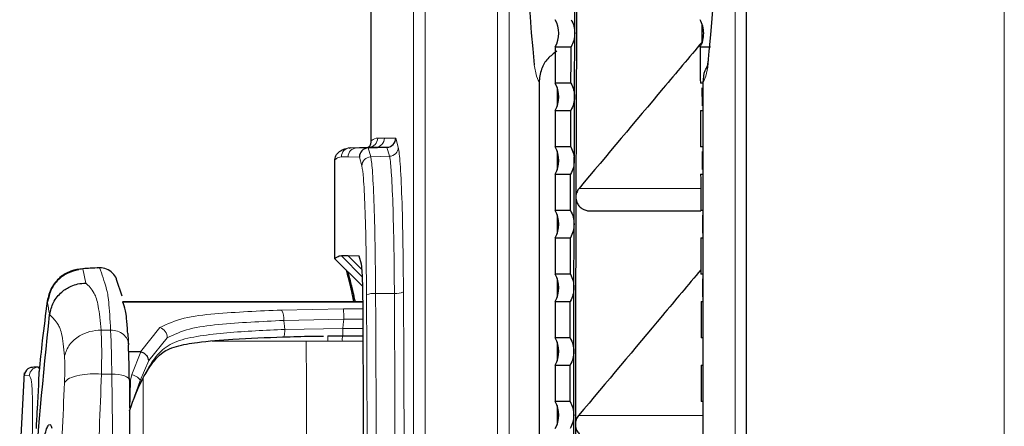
# Model space of a CAD drawing. Header units: millimetres. Extents: x 0 to 4205, y 0 to 2970.
# Tile 39 of 85: x 1027 to 1081, y 2416 to 2438. Entities that reach past the tile are written whole.
import ezdxf

# ---------------------------------------------------------------- set-up
doc = ezdxf.new("R2010")
doc.units = ezdxf.units.MM
doc.header["$LTSCALE"] = 5

msp = doc.modelspace()

# ---------------------------------------------------------------- linework, layer by layer
at = {"color": 7, "linetype": 'Continuous', "lineweight": 25}
for p, q in [((1046.303, 2431.505), (1046.303, 2586.695)), ((1066.938, 2586.694), (1066.938, 2151.67)), ((1056.429, 2436.672), (1057.302, 2436.672)), ((1056.429, 2436.672), (1056.429, 2434.669)), ((1064.408, 2436.672), (1064.969, 2436.672)), ((1055.537, 2434.716), (1055.537, 2334.345)), ((1064.576, 2334.348), (1064.576, 2434.716)), ((1057.294, 2434.669), (1056.429, 2434.669)), ((1056.537, 2434.437), (1056.537, 2433.404)), ((1064.576, 2434.669), (1064.416, 2434.669)), ((1064.529, 2433.43), (1064.525, 2434.416)), ((1056.429, 2433.172), (1057.288, 2433.172)), ((1056.429, 2433.172), (1056.429, 2431.169)), ((1064.422, 2433.172), (1064.576, 2433.172)), ((1045.134, 2431.113), (1045.005, 2431.094)), ((1045.086, 2431.109), (1045.137, 2431.12)), ((1045.137, 2431.12), (1046.171, 2431.156)), ((1046.171, 2431.156), (1046.121, 2431.146)), ((1046.129, 2431.115), (1047.163, 2431.151)), ((1046.211, 2431.158), (1046.241, 2431.157)), ((1057.281, 2431.169), (1056.429, 2431.169)), ((1056.537, 2430.937), (1056.537, 2429.904)), ((1064.576, 2431.169), (1064.429, 2431.169)), ((1044.302, 2425.017), (1044.302, 2430.467)), ((1056.429, 2429.672), (1057.276, 2429.672)), ((1056.429, 2429.672), (1056.429, 2427.669)), ((1064.434, 2429.672), (1064.576, 2429.672)), ((1057.27, 2427.669), (1056.429, 2427.669)), ((1058.309, 2427.657), (1064.445, 2427.657)), ((1064.576, 2427.669), (1064.44, 2427.669)), ((1056.537, 2427.437), (1056.537, 2426.404)), ((1056.429, 2426.172), (1057.266, 2426.172)), ((1056.429, 2426.172), (1056.429, 2424.169)), ((1064.444, 2426.172), (1064.576, 2426.172)), ((1044.302, 2425.017), (1045.832, 2423.488)), ((1045.027, 2425.169), (1044.655, 2425.173)), ((1045.634, 2425.168), (1045.027, 2425.169)), ((1045.762, 2424.717), (1045.634, 2425.168)), ((1032.581, 2422.956), (1032.279, 2423.885)), ((1057.26, 2424.169), (1056.429, 2424.169)), ((1056.537, 2423.937), (1056.537, 2422.904)), ((1064.576, 2424.169), (1064.45, 2424.169)), ((1032.623, 2422.67), (1045.847, 2422.67)), ((1056.429, 2422.672), (1057.257, 2422.672)), ((1056.429, 2422.672), (1056.429, 2420.669)), ((1064.453, 2422.672), (1064.576, 2422.672)), ((1043.917, 2420.772), (1044.719, 2420.773)), ((1044.723, 2420.773), (1045.858, 2420.773)), ((1057.253, 2420.669), (1056.429, 2420.669)), ((1064.576, 2420.669), (1064.457, 2420.669)), ((1056.537, 2420.437), (1056.537, 2419.404)), ((1064.568, 2419.43), (1064.566, 2420.414)), ((1033.596, 2419.897), (1032.949, 2419.898)), ((1033.596, 2419.897), (1033.611, 2419.896)), ((1028.007, 2419.004), (1027.977, 2419.057)), ((1056.429, 2419.172), (1057.25, 2419.172)), ((1056.429, 2419.172), (1056.429, 2417.169)), ((1064.46, 2419.172), (1064.576, 2419.172)), ((1027.186, 2418.75), (1026.948, 2414.079)), ((1027.278, 2418.594), (1027.265, 2418.593)), ((1057.246, 2417.169), (1056.429, 2417.169)), ((1056.537, 2416.937), (1056.537, 2415.904)), ((1064.576, 2417.169), (1064.464, 2417.169)), ((1064.573, 2415.907), (1064.572, 2416.909))]:
    msp.add_line(p, q, dxfattribs=at)
at = {"color": 8, "linetype": 'Continuous', "lineweight": 18}
for p, q in [((1048.631, 1716.646), (1048.631, 2586.695)), ((1049.266, 2586.695), (1049.266, 1716.646)), ((1081.149, 2586.694), (1081.149, 2151.67)), ((1053.256, 2327.497), (1053.256, 2485.844)), ((1053.888, 2485.844), (1053.888, 2327.497)), ((1066.325, 2327.497), (1066.325, 2485.844)), ((1066.327, 2485.844), (1066.327, 2327.497)), ((1056.558, 2433.465), (1056.558, 2434.376)), ((1046.653, 2431.656), (1047.025, 2431.652)), ((1047.025, 2431.652), (1047.646, 2431.651)), ((1047.646, 2431.651), (1047.788, 2431.152)), ((1045.137, 2431.12), (1045.509, 2431.116)), ((1045.509, 2431.116), (1046.543, 2431.152)), ((1045.509, 2431.116), (1046.129, 2431.115)), ((1046.129, 2431.115), (1046.269, 2430.62)), ((1046.543, 2431.152), (1046.171, 2431.156)), ((1047.163, 2431.151), (1046.543, 2431.152)), ((1047.304, 2430.656), (1047.163, 2431.151)), ((1045.027, 2430.617), (1044.655, 2430.62)), ((1045.645, 2430.615), (1045.027, 2430.617)), ((1045.785, 2430.124), (1045.645, 2430.615)), ((1046.269, 2430.62), (1047.304, 2430.656)), ((1056.558, 2429.965), (1056.558, 2430.876)), ((1057.74, 2428.889), (1064.436, 2428.889)), ((1056.558, 2426.465), (1056.558, 2427.376)), ((1044.655, 2425.173), (1045.817, 2424.01)), ((1045.027, 2425.169), (1045.795, 2424.4)), ((1030.433, 2424.47), (1030.303, 2424.433)), ((1030.583, 2423.68), (1030.433, 2424.47)), ((1056.558, 2422.965), (1056.558, 2423.876)), ((1046.54, 2423.108), (1047.575, 2423.113)), ((1045.847, 2422.638), (1032.633, 2422.638)), ((1041.36, 2422.198), (1044.773, 2422.256)), ((1044.773, 2422.256), (1045.852, 2422.256)), ((1045.394, 2422.712), (1045.436, 2422.67)), ((1041.482, 2421.626), (1044.787, 2421.691)), ((1044.787, 2421.691), (1045.854, 2421.691)), ((1033.596, 2419.897), (1034.67, 2421.238)), ((1041.546, 2421.127), (1044.738, 2421.188)), ((1044.738, 2421.188), (1045.856, 2421.188)), ((1031.954, 2421.093), (1031.425, 2421.093)), ((1034.05, 2419.411), (1035.073, 2420.669)), ((1042.723, 2420.489), (1037.543, 2420.489)), ((1043.907, 2420.489), (1042.723, 2420.489)), ((1045.859, 2420.489), (1044.709, 2420.489)), ((1056.558, 2419.465), (1056.558, 2420.376)), ((1033.127, 2418.646), (1033.611, 2419.896)), ((1028.032, 2418.958), (1028.007, 2419.004)), ((1034.05, 2419.411), (1033.574, 2418.327)), ((1027.48, 2418.607), (1027.278, 2418.594)), ((1031.45, 2418.677), (1032.018, 2418.677)), ((1033.127, 2418.646), (1033.056, 2418.344)), ((1033.056, 2418.344), (1032.984, 2418.343)), ((1033.056, 2418.344), (1033.003, 2416.711)), ((1033.574, 2418.327), (1033.003, 2416.711)), ((1056.558, 2415.965), (1056.558, 2416.876)), ((1057.712, 2416.389), (1064.573, 2416.389))]:
    msp.add_line(p, q, dxfattribs=at)
at = {"color": 7, "linetype": 'Continuous', "lineweight": 25, "flags": 128}
for points in [[(1057.505, 2437.42), (1057.507, 2437.858), (1057.508, 2438.296), (1057.51, 2438.733), (1057.512, 2439.171), (1057.514, 2439.608), (1057.516, 2440.046), (1057.518, 2440.483), (1057.52, 2440.92)], [(1057.612, 2440.907), (1057.605, 2439.346), (1057.598, 2437.784), (1057.591, 2436.222), (1057.585, 2434.66), (1057.579, 2433.097), (1057.574, 2431.534), (1057.568, 2429.971), (1057.563, 2428.407)], [(1057.491, 2433.92), (1057.492, 2434.358), (1057.494, 2434.796), (1057.496, 2435.233), (1057.497, 2435.671), (1057.499, 2436.108), (1057.501, 2436.546), (1057.503, 2436.983), (1057.505, 2437.42)], [(1064.515, 2436.942), (1064.511, 2437.784), (1064.511, 2437.914)], [(1057.294, 2434.669), (1057.295, 2434.919), (1057.296, 2435.17), (1057.297, 2435.42), (1057.298, 2435.671), (1057.299, 2435.921), (1057.3, 2436.171), (1057.301, 2436.422), (1057.302, 2436.672)], [(1064.408, 2436.672), (1064.409, 2436.422), (1064.41, 2436.171), (1064.411, 2435.921), (1064.412, 2435.671), (1064.413, 2435.42), (1064.414, 2435.17), (1064.415, 2434.919), (1064.416, 2434.669)], [(1057.478, 2430.42), (1057.48, 2430.858), (1057.481, 2431.296), (1057.483, 2431.733), (1057.484, 2432.171), (1057.486, 2432.608), (1057.487, 2433.046), (1057.489, 2433.483), (1057.491, 2433.92)], [(1057.281, 2431.169), (1057.282, 2431.419), (1057.283, 2431.67), (1057.284, 2431.92), (1057.284, 2432.171), (1057.285, 2432.421), (1057.286, 2432.671), (1057.287, 2432.922), (1057.288, 2433.172)], [(1064.422, 2433.172), (1064.423, 2432.922), (1064.424, 2432.671), (1064.425, 2432.421), (1064.425, 2432.171), (1064.426, 2431.92), (1064.427, 2431.67), (1064.428, 2431.419), (1064.429, 2431.169)], [(1064.541, 2429.932), (1064.541, 2429.971), (1064.538, 2430.913)], [(1057.467, 2426.92), (1057.469, 2427.358), (1057.47, 2427.796), (1057.471, 2428.233), (1057.472, 2428.671), (1057.474, 2429.108), (1057.475, 2429.546), (1057.477, 2429.983), (1057.478, 2430.42)], [(1057.27, 2427.669), (1057.271, 2427.919), (1057.271, 2428.17), (1057.272, 2428.42), (1057.273, 2428.67), (1057.274, 2428.921), (1057.274, 2429.171), (1057.275, 2429.422), (1057.276, 2429.672)], [(1064.434, 2429.672), (1064.435, 2429.422), (1064.436, 2429.171), (1064.436, 2428.921), (1064.437, 2428.67), (1064.438, 2428.42), (1064.439, 2428.17), (1064.439, 2427.919), (1064.44, 2427.669)], [(1057.563, 2428.407), (1057.559, 2426.845), (1057.554, 2425.283), (1057.551, 2423.721), (1057.547, 2422.159), (1057.544, 2420.596), (1057.541, 2419.033), (1057.538, 2417.47), (1057.536, 2415.907)], [(1064.552, 2426.432), (1064.55, 2426.845), (1064.549, 2427.409)], [(1057.458, 2423.42), (1057.459, 2423.858), (1057.46, 2424.296), (1057.461, 2424.733), (1057.463, 2425.171), (1057.464, 2425.608), (1057.465, 2426.046), (1057.466, 2426.483), (1057.467, 2426.92)], [(1057.26, 2424.169), (1057.261, 2424.419), (1057.262, 2424.67), (1057.262, 2424.92), (1057.263, 2425.17), (1057.264, 2425.421), (1057.264, 2425.671), (1057.265, 2425.922), (1057.266, 2426.172)], [(1064.444, 2426.172), (1064.445, 2425.922), (1064.446, 2425.671), (1064.446, 2425.421), (1064.447, 2425.17), (1064.448, 2424.92), (1064.448, 2424.67), (1064.449, 2424.419), (1064.45, 2424.169)], [(1064.561, 2422.929), (1064.559, 2423.721), (1064.558, 2423.914)], [(1057.451, 2419.92), (1057.452, 2420.358), (1057.452, 2420.796), (1057.453, 2421.233), (1057.454, 2421.671), (1057.455, 2422.108), (1057.456, 2422.546), (1057.457, 2422.983), (1057.458, 2423.42)], [(1057.253, 2420.669), (1057.253, 2420.919), (1057.254, 2421.17), (1057.254, 2421.42), (1057.255, 2421.67), (1057.255, 2421.921), (1057.256, 2422.171), (1057.256, 2422.422), (1057.257, 2422.672)], [(1064.453, 2422.672), (1064.454, 2422.422), (1064.454, 2422.171), (1064.455, 2421.921), (1064.455, 2421.67), (1064.456, 2421.42), (1064.456, 2421.17), (1064.457, 2420.919), (1064.457, 2420.669)], [(1057.445, 2416.42), (1057.446, 2416.858), (1057.446, 2417.296), (1057.447, 2417.733), (1057.448, 2418.171), (1057.448, 2418.608), (1057.449, 2419.046), (1057.45, 2419.483), (1057.451, 2419.92)], [(1057.246, 2417.169), (1057.247, 2417.419), (1057.247, 2417.67), (1057.248, 2417.92), (1057.248, 2418.17), (1057.248, 2418.421), (1057.249, 2418.671), (1057.249, 2418.922), (1057.25, 2419.172)], [(1064.46, 2419.172), (1064.461, 2418.922), (1064.461, 2418.671), (1064.462, 2418.421), (1064.462, 2418.17), (1064.462, 2417.92), (1064.463, 2417.67), (1064.463, 2417.419), (1064.464, 2417.169)], [(1057.441, 2412.92), (1057.441, 2413.358), (1057.442, 2413.795), (1057.442, 2414.233), (1057.443, 2414.671), (1057.443, 2415.108), (1057.444, 2415.545), (1057.444, 2415.983), (1057.445, 2416.42)], [(1057.536, 2415.907), (1057.534, 2414.345), (1057.532, 2412.782), (1057.531, 2411.22), (1057.53, 2409.657), (1057.529, 2408.095), (1057.529, 2406.532), (1057.529, 2404.97), (1057.529, 2403.407)]]:
    msp.add_lwpolyline(points, dxfattribs=at)
at = {"color": 8, "linetype": 'Continuous', "lineweight": 18, "flags": 128}
for points in [[(1055.537, 2434.716), (1055.394, 2435.065), (1055.271, 2435.681)], [(1064.82, 2435.551), (1064.719, 2435.065), (1064.576, 2434.716)], [(1028.594, 2421.938), (1028.584, 2421.995), (1028.573, 2422.057), (1028.561, 2422.126), (1028.538, 2422.26), (1028.529, 2422.31), (1028.528, 2422.316), (1028.528, 2422.318), (1028.528, 2422.318), (1028.528, 2422.318), (1028.528, 2422.318), (1028.528, 2422.318), (1028.528, 2422.318), (1028.528, 2422.318), (1028.528, 2422.318), (1028.528, 2422.318), (1028.46, 2422.68)], [(1044.787, 2421.691), (1044.76, 2421.409), (1044.738, 2421.188)], [(1044.709, 2420.489), (1044.26, 2420.489), (1043.907, 2420.489)], [(1032.018, 2394.664), (1032.049, 2397.589), (1032.071, 2400.579), (1032.085, 2403.614), (1032.089, 2406.67), (1032.085, 2409.727), (1032.071, 2412.761), (1032.049, 2415.752), (1032.018, 2418.677)], [(1032.018, 2418.677), (1032.212, 2418.67), (1032.398, 2418.652), (1032.567, 2418.621), (1032.715, 2418.579), (1032.834, 2418.529), (1032.921, 2418.471), (1032.971, 2418.408), (1032.984, 2418.343)], [(1033.738, 2418.448), (1033.743, 2417.058), (1033.754, 2413.614), (1033.76, 2410.161), (1033.763, 2406.704), (1033.76, 2403.247), (1033.754, 2399.794), (1033.743, 2396.35), (1033.738, 2394.906)]]:
    msp.add_lwpolyline(points, dxfattribs=at)
at = {"color": 7, "linetype": 'Continuous', "lineweight": 25}
for centre, radius, start, end in [((927.311, 2449.454), 138.21, 354.22657, 6.14187), ((1199.051, 2449.581), 144.45, 174.30986, 185.52163), ((1055.126, 2437.42), 1.502, 330.1257, 29.8743), ((1055.126, 2433.92), 1.502, 330.1257, 29.8743), ((1055.126, 2430.42), 1.502, 330.1257, 29.8743), ((1055.126, 2426.92), 1.502, 330.1257, 29.8743), ((1055.126, 2423.42), 1.502, 330.1257, 29.8743), ((1045.666, 2422.992), 0.39, 179.7002, 225.759), ((1055.126, 2419.92), 1.502, 330.1257, 29.8743), ((966.39, 2417.62), 66.598, 0.62236, 1.96016), ((1055.126, 2416.42), 1.502, 330.1257, 29.8743)]:
    msp.add_arc(centre, radius, start, end, dxfattribs=at)
at = {"color": 8, "linetype": 'Continuous', "lineweight": 18}
for centre, radius, start, end in [((1046.154, 2431.655), 0.5, 272.0186, 0.0161), ((1046.526, 2431.652), 0.5, 272.018, 0.0162), ((1045.154, 2430.62), 0.5, 92.018, 180.0162), ((1045.527, 2430.617), 0.5, 92.0186, 180.0161), ((1047.288, 2431.156), 0.5, 271.8309, 359.5237), ((1046.285, 2430.12), 0.5, 91.8309, 179.5237), ((1046.429, 2422.165), 0.949, 83.2654, 114.1424), ((1047.687, 2424.056), 0.949, 263.2654, 294.1424), ((1039.174, 2421.831), 5.615, 358.5756, 4.3454), ((1040.586, 2421.735), 0.902, 353.0848, 30.8598), ((1034.476, 2420.673), 0.597, 359.6387, 71.0511), ((962.127, 2418.04), 69.893, 0.52241, 2.50416), ((1046.339, 2420.576), 1.632, 173.064, 183.0365)]:
    msp.add_arc(centre, radius, start, end, dxfattribs=at)
at = {"color": 7, "linetype": 'Continuous', "lineweight": 25}
for centre, start_param, end_param in [((1047.147, 2431.651), 3.823459, 5.359348), ((1046.145, 2430.615), 0.681866, 2.217756)]:
    msp.add_ellipse(centre, major_axis=(0.302, 0.399), ratio=0.997782, start_param=start_param, end_param=end_param, dxfattribs=at)
for points, knots in [([(1057.308, 2438.169), (1057.365, 2438.051), (1057.48, 2437.814), (1057.496, 2437.552), (1057.505, 2437.42)], [0, 0, 0, 0, 0.499523, 1, 1, 1, 1]), ([(1064.605, 2437.42), (1064.595, 2437.552), (1064.577, 2437.814), (1064.46, 2438.05), (1064.402, 2438.169)], [0, 0, 0, 0, 0.499535, 1, 1, 1, 1]), ([(1057.505, 2437.42), (1057.495, 2437.289), (1057.477, 2437.027), (1057.36, 2436.79), (1057.302, 2436.672)], [0, 0, 0, 0, 0.500127, 1, 1, 1, 1]), ([(1064.408, 2436.672), (1064.465, 2436.79), (1064.58, 2437.027), (1064.596, 2437.289), (1064.605, 2437.42)], [0, 0, 0, 0, 0.500551, 1, 1, 1, 1]), ([(1064.512, 2436.939), (1063.799, 2436.092), (1061.541, 2433.41), (1059.284, 2430.726), (1057.74, 2428.889)], [0, 0, 0, 0, 0.315812, 1, 1, 1, 1]), ([(1056.518, 2436.434), (1056.342, 2436.308), (1055.985, 2436.05), (1055.617, 2435.438), (1055.564, 2434.965), (1055.537, 2434.716)], [0, 0, 0, 0, 0.313195, 0.638293, 1, 1, 1, 1]), ([(1064.845, 2435.905), (1064.833, 2435.831), (1064.803, 2435.638), (1064.765, 2435.527), (1064.778, 2435.561), (1064.779, 2435.564)], [0, 0, 0, 0, 0.363421, 0.945573, 1, 1, 1, 1]), ([(1064.576, 2434.716), (1064.589, 2434.946), (1064.606, 2435.271), (1064.773, 2435.543), (1064.822, 2435.622)], [0, 0, 0, 0, 0.708317, 1, 1, 1, 1]), ([(1057.294, 2434.669), (1057.351, 2434.551), (1057.466, 2434.314), (1057.482, 2434.052), (1057.491, 2433.92)], [0, 0, 0, 0, 0.499517, 1, 1, 1, 1]), ([(1057.491, 2433.92), (1057.481, 2433.789), (1057.463, 2433.527), (1057.346, 2433.29), (1057.288, 2433.172)], [0, 0, 0, 0, 0.500128, 1, 1, 1, 1]), ([(1046.164, 2431.168), (1046.19, 2431.196), (1046.254, 2431.265), (1046.296, 2431.388), (1046.301, 2431.474), (1046.303, 2431.505)], [0, 0, 0, 0, 0.301632, 0.752163, 1, 1, 1, 1]), ([(1044.862, 2431.073), (1044.755, 2431.024), (1044.602, 2430.955), (1044.525, 2430.884), (1044.502, 2430.863)], [0, 0, 0, 0, 0.703204, 1, 1, 1, 1]), ([(1057.281, 2431.169), (1057.338, 2431.051), (1057.453, 2430.814), (1057.47, 2430.552), (1057.478, 2430.42)], [0, 0, 0, 0, 0.4995127, 1, 1, 1, 1]), ([(1044.302, 2430.467), (1044.307, 2430.523), (1044.319, 2430.635), (1044.394, 2430.775), (1044.471, 2430.836), (1044.503, 2430.861)], [0, 0, 0, 0, 0.366056, 0.732102, 1, 1, 1, 1]), ([(1057.478, 2430.42), (1057.469, 2430.289), (1057.451, 2430.027), (1057.334, 2429.79), (1057.276, 2429.672)], [0, 0, 0, 0, 0.500128, 1, 1, 1, 1]), ([(1057.74, 2428.889), (1057.699, 2428.831), (1057.629, 2428.733), (1057.574, 2428.565), (1057.567, 2428.462), (1057.563, 2428.407)], [0, 0, 0, 0, 0.409059, 0.681955, 1, 1, 1, 1]), ([(1057.563, 2428.407), (1057.573, 2428.315), (1057.591, 2428.141), (1057.72, 2427.928), (1057.878, 2427.783), (1058.062, 2427.693), (1058.209, 2427.65), (1058.295, 2427.661), (1058.309, 2427.662)], [0, 0, 0, 0, 0.23388, 0.441421, 0.622544, 0.777184, 0.964404, 1, 1, 1, 1]), ([(1057.27, 2427.669), (1057.327, 2427.551), (1057.442, 2427.314), (1057.459, 2427.052), (1057.467, 2426.92)], [0, 0, 0, 0, 0.499509, 1, 1, 1, 1]), ([(1057.467, 2426.92), (1057.458, 2426.789), (1057.44, 2426.527), (1057.324, 2426.29), (1057.266, 2426.172)], [0, 0, 0, 0, 0.500129, 1, 1, 1, 1]), ([(1044.655, 2425.173), (1044.576, 2425.161), (1044.458, 2425.144), (1044.34, 2425.048), (1044.302, 2425.017)], [0, 0, 0, 0, 0.671256, 1, 1, 1, 1]), ([(1030.433, 2424.47), (1030.206, 2424.441), (1029.75, 2424.383), (1029.139, 2424.002), (1028.647, 2423.429), (1028.523, 2422.933), (1028.46, 2422.68)], [0, 0, 0, 0, 0.2420652, 0.4863958, 0.7382231, 1, 1, 1, 1]), ([(1030.196, 2424.402), (1029.991, 2424.357), (1029.581, 2424.266), (1029.053, 2423.879), (1028.638, 2423.337), (1028.537, 2422.884), (1028.486, 2422.654)], [0, 0, 0, 0, 0.248041, 0.493728, 0.743289, 1, 1, 1, 1]), ([(1031.35, 2424.521), (1031.179, 2424.511), (1030.873, 2424.495), (1030.568, 2424.478), (1030.433, 2424.47)], [0, 0, 0, 0, 0.559891, 1, 1, 1, 1]), ([(1031.35, 2424.521), (1031.313, 2424.525), (1031.268, 2424.53), (1031.226, 2424.509), (1031.218, 2424.505)], [0, 0, 0, 0, 0.822663, 1, 1, 1, 1]), ([(1032.275, 2423.885), (1032.274, 2423.892), (1032.249, 2424.026), (1032.064, 2424.243), (1031.745, 2424.476), (1031.481, 2424.506), (1031.35, 2424.521)], [0, 0, 0, 0, 0.018165, 0.345457, 0.672748, 1, 1, 1, 1]), ([(1045.852, 2422.198), (1045.849, 2422.527), (1045.844, 2423.185), (1045.821, 2423.988), (1045.793, 2424.533), (1045.771, 2424.659), (1045.762, 2424.717)], [0, 0, 0, 0, 0.260775, 0.52102, 0.781562, 1, 1, 1, 1]), ([(1064.449, 2424.414), (1063.744, 2423.575), (1061.497, 2420.9), (1059.252, 2418.225), (1057.712, 2416.389)], [0, 0, 0, 0, 0.313731, 1, 1, 1, 1]), ([(1045.276, 2422.994), (1045.206, 2423.313), (1045.094, 2423.83), (1044.98, 2424.229), (1044.937, 2424.382)], [0, 0, 0, 0, 0.618139, 1, 1, 1, 1]), ([(1044.993, 2424.326), (1045.057, 2424.103), (1045.191, 2423.635), (1045.324, 2423.029), (1045.394, 2422.712)], [0, 0, 0, 0, 0.476981, 1, 1, 1, 1]), ([(1028.597, 2421.956), (1028.652, 2422.179), (1028.766, 2422.644), (1029.21, 2423.185), (1029.703, 2423.497), (1030.159, 2423.652), (1030.435, 2423.67), (1030.583, 2423.68)], [0, 0, 0, 0, 0.239584, 0.499313, 0.710047, 0.845198, 1, 1, 1, 1]), ([(1057.458, 2423.42), (1057.449, 2423.289), (1057.431, 2423.027), (1057.315, 2422.79), (1057.257, 2422.672)], [0, 0, 0, 0, 0.500129, 1, 1, 1, 1]), ([(1045.338, 2422.67), (1045.33, 2422.72), (1045.309, 2422.838), (1045.288, 2422.936), (1045.276, 2422.994)], [0, 0, 0, 0, 0.4162278, 1, 1, 1, 1]), ([(1028.46, 2422.68), (1028.368, 2421.959), (1028.205, 2420.673), (1028.071, 2419.381), (1028.013, 2418.813)], [0, 0, 0, 0, 0.560308, 1, 1, 1, 1]), ([(1032.617, 2422.689), (1032.62, 2422.68), (1032.625, 2422.663), (1032.631, 2422.646), (1032.633, 2422.638)], [0, 0, 0, 0, 0.56, 1, 1, 1, 1]), ([(1032.898, 2420.913), (1032.878, 2421.2), (1032.837, 2421.777), (1032.747, 2422.306), (1032.679, 2422.505), (1032.633, 2422.638)], [0, 0, 0, 0, 0.248308, 0.499276, 1, 1, 1, 1]), ([(1028.594, 2391.403), (1028.249, 2394.787), (1027.559, 2401.556), (1027.559, 2411.785), (1028.249, 2418.554), (1028.594, 2421.938)], [0, 0, 0, 0, 0.333338, 0.666662, 1, 1, 1, 1]), ([(1028.594, 2421.938), (1028.595, 2421.942), (1028.596, 2421.948), (1028.597, 2421.954), (1028.597, 2421.956)], [0, 0, 0, 0, 0.559835, 1, 1, 1, 1]), ([(1045.894, 2406.668), (1045.893, 2408.935), (1045.89, 2414.135), (1045.866, 2419.291), (1045.852, 2422.198)], [0, 0, 0, 0, 0.436191, 1, 1, 1, 1]), ([(1032.898, 2420.913), (1032.905, 2420.803), (1032.917, 2420.603), (1032.928, 2420.378), (1032.933, 2420.277)], [0, 0, 0, 0, 0.547494, 1, 1, 1, 1]), ([(1032.992, 2416.649), (1033.224, 2417.277), (1033.616, 2418.34), (1034.262, 2419.312), (1034.691, 2419.79), (1035.083, 2420.03), (1035.719, 2420.255), (1036.92, 2420.464), (1038.902, 2420.624), (1040.522, 2420.684), (1041.451, 2420.719)], [0, 0, 0, 0, 0.194115, 0.328894, 0.402552, 0.452398, 0.509299, 0.616508, 0.78013, 1, 1, 1, 1]), ([(1041.44, 2420.717), (1041.966, 2420.733), (1042.703, 2420.756), (1043.457, 2420.76), (1043.673, 2420.761)], [0, 0, 0, 0, 0.713273, 1, 1, 1, 1]), ([(1032.949, 2419.898), (1032.946, 2419.973), (1032.941, 2420.108), (1032.935, 2420.225), (1032.933, 2420.277)], [0, 0, 0, 0, 0.559973, 1, 1, 1, 1]), ([(1034.05, 2419.411), (1034.046, 2419.459), (1034.038, 2419.532), (1033.985, 2419.631), (1033.93, 2419.705), (1033.859, 2419.771), (1033.756, 2419.845), (1033.668, 2419.876), (1033.611, 2419.896)], [0, 0, 0, 0, 0.238669, 0.367125, 0.498435, 0.629973, 0.759085, 1, 1, 1, 1]), ([(1057.451, 2419.92), (1057.442, 2419.789), (1057.424, 2419.527), (1057.308, 2419.29), (1057.25, 2419.172)], [0, 0, 0, 0, 0.50013, 1, 1, 1, 1]), ([(1027.972, 2419.057), (1027.945, 2419.061), (1027.904, 2419.066), (1027.36, 2419.02), (1027.233, 2418.736), (1027.17, 2418.593)], [0, 0, 0, 0, 0.499896, 0.749352, 1, 1, 1, 1]), ([(1027.865, 2415.675), (1027.886, 2416.039), (1027.929, 2416.767), (1027.978, 2417.663), (1028.011, 2418.387), (1028.012, 2418.671), (1028.013, 2418.813)], [0, 0, 0, 0, 0.250383, 0.500174, 0.749436, 1, 1, 1, 1]), ([(1032.984, 2418.343), (1032.988, 2418.041), (1032.994, 2417.5), (1033, 2416.953), (1033.003, 2416.711)], [0, 0, 0, 0, 0.5590384, 1, 1, 1, 1]), ([(1033.054, 2406.67), (1033.051, 2408.575), (1033.046, 2411.976), (1033.016, 2415.264), (1033.003, 2416.711)], [0, 0, 0, 0, 0.559897, 1, 1, 1, 1]), ([(1057.445, 2416.42), (1057.436, 2416.289), (1057.418, 2416.027), (1057.302, 2415.79), (1057.244, 2415.672)], [0, 0, 0, 0, 0.50013, 1, 1, 1, 1]), ([(1028.457, 2397.624), (1028.387, 2397.852), (1028.248, 2398.307), (1028.007, 2399.849), (1027.792, 2402.068), (1027.663, 2404.888), (1027.649, 2407.745), (1027.749, 2410.578), (1027.937, 2412.863), (1028.155, 2414.478), (1028.32, 2415.31), (1028.458, 2415.744), (1028.559, 2415.914), (1028.651, 2415.913), (1028.699, 2415.768), (1028.724, 2415.696)], [0, 0, 0, 0, 0.062664, 0.125044, 0.250044, 0.375114, 0.499885, 0.625026, 0.750238, 0.81298, 0.875376, 0.906591, 0.937667, 0.968832, 1, 1, 1, 1]), ([(1057.536, 2415.907), (1057.545, 2415.817), (1057.563, 2415.645), (1057.69, 2415.433), (1057.848, 2415.285), (1058.034, 2415.193), (1058.183, 2415.15), (1058.27, 2415.16), (1058.283, 2415.162)], [0, 0, 0, 0, 0.229518, 0.435615, 0.618223, 0.777281, 0.965527, 1, 1, 1, 1])]:
    msp.add_open_spline(points, degree=3, knots=knots, dxfattribs=at)
at = {"color": 8, "linetype": 'Continuous', "lineweight": 18}
for points, knots in [([(1046.303, 2431.505), (1046.308, 2431.509), (1046.369, 2431.561), (1046.486, 2431.636), (1046.597, 2431.649), (1046.653, 2431.656)], [0, 0, 0, 0, 0.042456, 0.521228, 1, 1, 1, 1]), ([(1047.788, 2431.152), (1047.825, 2430.917), (1047.898, 2430.449), (1047.989, 2428.476), (1048.052, 2425.972), (1048.068, 2424.061), (1048.075, 2423.19)], [0, 0, 0, 0, 0.26086, 0.521401, 0.781849, 1, 1, 1, 1]), ([(1044.655, 2430.62), (1044.599, 2430.614), (1044.481, 2430.602), (1044.363, 2430.514), (1044.302, 2430.467)], [0, 0, 0, 0, 0.475464, 1, 1, 1, 1]), ([(1046.269, 2430.62), (1046.269, 2430.62), (1046.301, 2430.509), (1046.366, 2429.983), (1046.452, 2428.321), (1046.502, 2426.372), (1046.529, 2424.589), (1046.536, 2423.668), (1046.54, 2423.108)], [0, 0, 0, 0, 0.000005, 0.235389, 0.495967, 0.756228, 0.851834, 1, 1, 1, 1]), ([(1047.575, 2423.113), (1047.575, 2423.113), (1047.571, 2423.946), (1047.552, 2425.741), (1047.494, 2428.136), (1047.425, 2429.573), (1047.36, 2430.363), (1047.325, 2430.545), (1047.304, 2430.656)], [0, 0, 0, 0, 0.000005, 0.217958, 0.478169, 0.73848, 0.841143, 1, 1, 1, 1]), ([(1046.04, 2423.031), (1046.033, 2423.896), (1046.017, 2425.687), (1045.957, 2427.939), (1045.876, 2429.563), (1045.814, 2429.943), (1045.785, 2430.124)], [0, 0, 0, 0, 0.243221, 0.50366, 0.764425, 1, 1, 1, 1]), ([(1031.954, 2421.093), (1031.92, 2421.673), (1031.851, 2422.856), (1031.643, 2423.694), (1031.476, 2424.164), (1031.35, 2424.521)], [0, 0, 0, 0, 0.188177, 0.383899, 1, 1, 1, 1]), ([(1031.425, 2421.093), (1031.38, 2421.574), (1031.291, 2422.526), (1030.998, 2423.302), (1030.744, 2423.533), (1030.583, 2423.68)], [0, 0, 0, 0, 0.270006, 0.535197, 1, 1, 1, 1]), ([(1046.084, 2406.667), (1046.083, 2408.925), (1046.08, 2412.792), (1046.064, 2418.251), (1046.048, 2421.438), (1046.04, 2423.031)], [0, 0, 0, 0, 0.412357, 0.706179, 1, 1, 1, 1]), ([(1046.54, 2423.108), (1046.548, 2421.507), (1046.564, 2418.306), (1046.58, 2412.821), (1046.583, 2408.936), (1046.584, 2406.667)], [0, 0, 0, 0, 0.293822, 0.587642, 1, 1, 1, 1]), ([(1047.62, 2406.667), (1047.618, 2408.967), (1047.616, 2412.87), (1047.599, 2418.356), (1047.583, 2421.527), (1047.575, 2423.113)], [0, 0, 0, 0, 0.417998, 0.709, 1, 1, 1, 1]), ([(1048.075, 2423.19), (1048.083, 2421.597), (1048.099, 2418.41), (1048.115, 2412.898), (1048.118, 2408.978), (1048.119, 2406.667)], [0, 0, 0, 0, 0.291001, 0.582002, 1, 1, 1, 1]), ([(1029.415, 2419.678), (1029.369, 2420.126), (1029.276, 2421.026), (1029.032, 2421.474), (1028.798, 2421.74), (1028.665, 2421.883), (1028.597, 2421.956)], [0, 0, 0, 0, 0.277142, 0.555832, 0.774947, 1, 1, 1, 1]), ([(1034.67, 2421.238), (1035.086, 2421.429), (1035.914, 2421.809), (1038.252, 2422.06), (1040.119, 2422.143), (1041.36, 2422.198)], [0, 0, 0, 0, 0.253229, 0.503164, 1, 1, 1, 1]), ([(1035.073, 2420.669), (1035.456, 2420.847), (1036.239, 2421.21), (1038.466, 2421.478), (1040.268, 2421.566), (1041.482, 2421.626)], [0, 0, 0, 0, 0.23728, 0.486026, 1, 1, 1, 1]), ([(1041.482, 2421.626), (1041.493, 2421.533), (1041.515, 2421.367), (1041.536, 2421.2), (1041.546, 2421.127)], [0, 0, 0, 0, 0.559759, 1, 1, 1, 1]), ([(1044.738, 2421.188), (1044.738, 2421.122), (1044.736, 2420.984), (1044.731, 2420.842), (1044.725, 2420.769), (1044.721, 2420.772), (1044.719, 2420.773)], [0, 0, 0, 0, 0.2697603, 0.5608985, 0.7882264, 1, 1, 1, 1]), ([(1029.415, 2419.678), (1029.489, 2419.89), (1029.639, 2420.314), (1030.179, 2420.768), (1030.798, 2421.04), (1031.216, 2421.076), (1031.425, 2421.093)], [0, 0, 0, 0, 0.279675, 0.559375, 0.779693, 1, 1, 1, 1]), ([(1031.45, 2418.677), (1031.458, 2419.16), (1031.474, 2420.107), (1031.441, 2420.769), (1031.425, 2421.093)], [0, 0, 0, 0, 0.510556, 1, 1, 1, 1]), ([(1033.002, 2416.692), (1033.152, 2417.132), (1033.453, 2418.018), (1034.051, 2419.062), (1034.636, 2419.955), (1035.545, 2420.52), (1036.874, 2420.79), (1038.862, 2421.011), (1040.467, 2421.08), (1041.546, 2421.127)], [0, 0, 0, 0, 0.127012, 0.255198, 0.382101, 0.498746, 0.619064, 0.744071, 1, 1, 1, 1]), ([(1041.546, 2421.127), (1041.543, 2421.06), (1041.537, 2420.921), (1041.503, 2420.781), (1041.462, 2420.713), (1041.434, 2420.719), (1041.421, 2420.723)], [0, 0, 0, 0, 0.270599, 0.562342, 0.789399, 1, 1, 1, 1]), ([(1042.723, 2420.489), (1042.734, 2417.921), (1042.753, 2413.331), (1042.756, 2408.708), (1042.757, 2406.67)], [0, 0, 0, 0, 0.559381, 1, 1, 1, 1]), ([(1029.412, 2418.203), (1029.425, 2418.526), (1029.447, 2419.101), (1029.424, 2419.502), (1029.415, 2419.678)], [0, 0, 0, 0, 0.560857, 1, 1, 1, 1]), ([(1027.48, 2418.607), (1027.493, 2418.667), (1027.518, 2418.788), (1027.635, 2418.935), (1027.793, 2419.037), (1027.916, 2419.051), (1027.977, 2419.057)], [0, 0, 0, 0, 0.249988, 0.5, 0.750012, 1, 1, 1, 1]), ([(1027.563, 2413.057), (1027.594, 2413.824), (1027.655, 2415.338), (1027.668, 2417.16), (1027.614, 2418.381), (1027.525, 2418.532), (1027.48, 2418.607)], [0, 0, 0, 0, 0.258802, 0.510445, 0.756427, 1, 1, 1, 1]), ([(1029.412, 2418.203), (1029.487, 2418.287), (1029.636, 2418.456), (1030.185, 2418.614), (1030.814, 2418.692), (1031.238, 2418.682), (1031.45, 2418.677)], [0, 0, 0, 0, 0.279666, 0.559359, 0.779685, 1, 1, 1, 1]), ([(1031.45, 2394.664), (1031.371, 2396.669), (1031.218, 2400.58), (1031.149, 2406.666), (1031.217, 2412.754), (1031.371, 2416.67), (1031.45, 2418.677)], [0, 0, 0, 0, 0.256119, 0.499669, 0.743622, 1, 1, 1, 1]), ([(1033.127, 2418.646), (1033.18, 2418.627), (1033.292, 2418.587), (1033.437, 2418.501), (1033.542, 2418.409), (1033.564, 2418.353), (1033.574, 2418.327)], [0, 0, 0, 0, 0.241696, 0.5, 0.758304, 1, 1, 1, 1]), ([(1029.412, 2395.138), (1029.331, 2397.016), (1029.168, 2400.773), (1029.098, 2406.666), (1029.168, 2412.561), (1029.331, 2416.323), (1029.412, 2418.203)], [0, 0, 0, 0, 0.24982, 0.499667, 0.750009, 1, 1, 1, 1])]:
    msp.add_open_spline(points, degree=3, knots=knots, dxfattribs=at)
at = {"color": 7, "linetype": 'Continuous', "lineweight": 25}
for points in [[(1057.26, 2424.169), (1057.318, 2424.051), (1057.433, 2423.814), (1057.45, 2423.552), (1057.458, 2423.42)], [(1057.253, 2420.669), (1057.31, 2420.551), (1057.425, 2420.314), (1057.442, 2420.052), (1057.451, 2419.92)], [(1057.246, 2417.169), (1057.304, 2417.051), (1057.419, 2416.814), (1057.436, 2416.552), (1057.445, 2416.42)], [(1057.712, 2416.389), (1057.661, 2416.317), (1057.56, 2416.171), (1057.544, 2415.995), (1057.536, 2415.907)]]:
    msp.add_open_spline(points, degree=3, dxfattribs=at)
at = {"color": 8, "linetype": 'Continuous', "lineweight": 18}
for points in [[(1032.933, 2420.277), (1032.921, 2420.384), (1032.896, 2420.598), (1032.671, 2420.868), (1032.346, 2421.057), (1032.084, 2421.081), (1031.954, 2421.093)], [(1043.907, 2420.489), (1043.907, 2420.509), (1043.907, 2420.547), (1043.907, 2420.604), (1043.908, 2420.657), (1043.909, 2420.703), (1043.911, 2420.739), (1043.913, 2420.764), (1043.915, 2420.776), (1043.916, 2420.773), (1043.917, 2420.772)]]:
    msp.add_open_spline(points, degree=3, dxfattribs=at)

doc.saveas('drawing.dxf')
